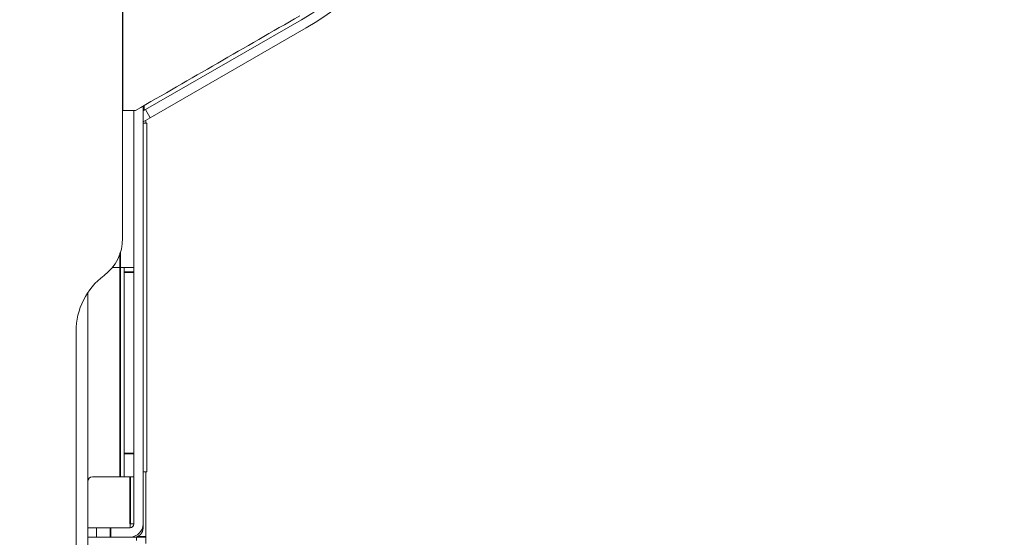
# Model space of a CAD drawing. Header units: millimetres. Extents: x 4 to 1188, y 1 to 840.
# Tile 119 of 197: x 243 to 274, y 657 to 673. Entities that reach past the tile are written whole.
import ezdxf

# ---------------------------------------------------------------- set-up
doc = ezdxf.new("R2010")
doc.units = ezdxf.units.MM
doc.layers.add('1', color=7, linetype='Continuous')
doc.styles.add('Arial Unicode MS', font='Arial Unicode MS')
doc.dimstyles.get("Standard").update_dxf_attribs({"dimtxt": 0.18, "dimasz": 0.18, "dimexe": 0.18, "dimexo": 0.0625, "dimgap": 0.09, "dimtad": 0, "dimtih": 1, "dimtoh": 1, "dimdec": 4, "dimzin": 0, "dimdsep": 46, "dimtxsty": 'Standard', "dimcen": 0.09, "dimadec": 0, "dimazin": 0, "dimtfac": 1, "dimtdec": 4, "dimtofl": 0, "dimtmove": 0, "dimatfit": 3, "dimfxl": 0, "dimtolj": 1, "dimtzin": 0, "dimarcsym": 0})

# ---------------------------------------------------------------- blocks, each defined once
blk = doc.blocks.new('_U10')
at = {"layer": '1', "color": 18, "lineweight": 35}
for p, q in [((235.907, 757.848), (235.907, 809.08)), ((354.307, 614.905), (354.307, 809.08)), ((235.907, 807.08), (354.307, 807.08))]:
    blk.add_line(p, q, dxfattribs=at)
at = {"layer": '1', "color": 18, "lineweight": 70}
for points in [[(235.907, 807.08), (239.407, 807.856), (239.407, 806.304)], [(354.307, 807.08), (350.807, 806.304), (350.807, 807.856)]]:
    blk.add_solid(points, dxfattribs=at)
at = {"layer": '1', "color": 18, "linetype": 'Continuous', "lineweight": 13, "insert": (286.532, 809.64), "char_height": 5, "attachment_point": 7, "line_spacing_factor": 1.047437, "style": 'Arial Unicode MS'}
blk.add_mtext('\\fArial Unicode MS|b0|i0;\\W1.0000;{\\H1.21x;(}829{\\H1.21x;)}', dxfattribs=at)

msp = doc.modelspace()

# ---------------------------------------------------------------- linework, layer by layer
at = {"layer": '1', "color": 154, "linetype": 'Continuous', "lineweight": 13}
for p, q in [((246.6211, 704.6625), (246.6211, 666.0911)), ((246.6282, 679.5902), (246.6282, 670.0171)), ((247.3211, 670.0436), (252.1068, 672.8066)), ((247.4639, 669.7961), (252.2496, 672.5591)), ((247.0194, 670.0171), (246.6282, 670.0171)), ((246.9639, 670.0169), (246.9639, 657.3153)), ((247.2496, 670.1498), (247.2496, 657.3153)), ((247.2496, 670.0023), (247.3211, 670.0436)), ((247.4639, 669.7961), (247.3211, 670.0436)), ((247.2496, 669.6724), (247.4639, 669.7961)), ((247.2496, 669.6264), (247.3639, 669.6264)), ((247.3354, 669.7225), (247.3354, 669.6264)), ((247.3639, 658.9121), (247.3639, 669.6264)), ((246.3019, 665.1911), (246.5496, 665.1911)), ((246.5496, 665.1911), (246.9639, 665.1911)), ((246.6639, 665.0482), (246.6639, 665.1911)), ((246.6639, 665.0482), (246.6639, 659.4768)), ((245.5496, 656.0482), (245.5496, 664.4183)), ((245.1925, 663.2339), (245.1925, 656.4482)), ((246.6639, 658.7625), (246.6639, 659.4768)), ((245.6925, 658.7625), (246.5496, 658.7625)), ((246.6639, 658.7625), (246.5496, 658.7625)), ((246.9639, 658.7625), (246.6639, 658.7625)), ((247.3639, 658.9121), (247.2496, 658.9121)), ((247.3354, 658.913), (247.3354, 656.9196)), ((245.8211, 657.201), (245.5496, 657.201)), ((245.8211, 656.9153), (245.8211, 657.201)), ((245.8211, 657.201), (246.2496, 657.201)), ((246.8496, 657.201), (246.2496, 657.201)), ((246.9639, 657.3153), (246.8496, 657.3153)), ((246.8496, 657.3153), (246.8496, 657.201)), ((247.2496, 657.3153), (247.2496, 657.1911)), ((245.8211, 656.9153), (245.5496, 656.9153)), ((246.9639, 656.9053), (245.5497, 656.9053)), ((246.2496, 656.9153), (245.8211, 656.9153)), ((246.8496, 656.9153), (246.2496, 656.9153)), ((246.9639, 656.9319), (246.9639, 656.9053)), ((247.0496, 656.9196), (247.0496, 656.8053)), ((247.3354, 656.9196), (247.3354, 656.7182))]:
    msp.add_line(p, q, dxfattribs=at)
at = {"layer": '1', "color": 154, "linetype": 'Continuous', "lineweight": 35}
for p, q in [((247.2695, 670.0138), (247.2695, 670.1614)), ((246.5496, 665.6452), (246.5496, 665.1911)), ((246.5496, 665.1911), (246.5496, 658.7625)), ((246.9639, 665.0482), (246.6639, 665.0482)), ((246.6639, 659.4768), (246.9639, 659.4768)), ((246.8496, 658.7627), (246.8496, 657.3153)), ((246.2496, 657.201), (246.2496, 656.9153)), ((247.0531, 656.9196), (247.3354, 656.9196))]:
    msp.add_line(p, q, dxfattribs=at)
at = {"layer": '1', "color": 154, "linetype": 'Continuous', "lineweight": 13}
for centre, radius, start, end in [((246.5354, 682.4566), 11.1429, 300, 360), ((246.5354, 682.4566), 11.4286, 300, 360), ((245.1925, 666.0911), 1.4286, 306.8699, 0), ((247.3354, 663.2339), 2.1429, 126.8699, 180), ((245.6925, 658.6196), 0.1429, 90, 180), ((246.8496, 657.3153), 0.4, 270, 0), ((246.8496, 657.3153), 0.1143, 270, 0), ((246.9639, 657.1911), 0.2857, 270, 0)]:
    msp.add_arc(centre, radius, start, end, dxfattribs=at)
msp.add_open_spline([(252.0568, 672.9248), (250.3777, 671.9555), (248.6986, 670.9863), (247.0194, 670.0171)], degree=3, dxfattribs=at)

# ---------------------------------------------------------------- dimensions: what is measured, and where the dimension line sits
at = {"layer": '1', "color": 18, "linetype": 'Continuous', "lineweight": 13}
dim = msp.add_linear_dim(base=(354.3068, 807.0804), p1=(235.9068, 756.8482), p2=(354.3068, 613.9053), dimstyle='Standard', override={"dimtxt": 5, "dimasz": 3.5, "dimexe": 2, "dimexo": 1, "dimgap": 2.5, "dimtad": 1, "dimtih": 1, "dimtoh": 0, "dimdec": 0, "dimlfac": 7, "dimzin": 8, "dimdsep": 44, "dimlunit": 2, "dimpost": '(<>)', "dimtxsty": 'Arial Unicode MS', "dimsah": 1, "dimse1": 0, "dimse2": 0, "dimsd1": 0, "dimsd2": 0, "dimclrd": 18, "dimclre": 18, "dimclrt": 18, "dimtm": -0.1, "dimtfac": 0.4, "dimtdec": 2, "dimtofl": 1, "dimtmove": 0, "dimtzin": 8, "dimlwd": 35, "dimlwe": 35}, dxfattribs=at)
dim.commit()
dim.dimension.update_dxf_attribs({"geometry": '_U10', "text_midpoint": (295.1068, 807.0804), "dimtype": 160})

doc.saveas('drawing.dxf')
